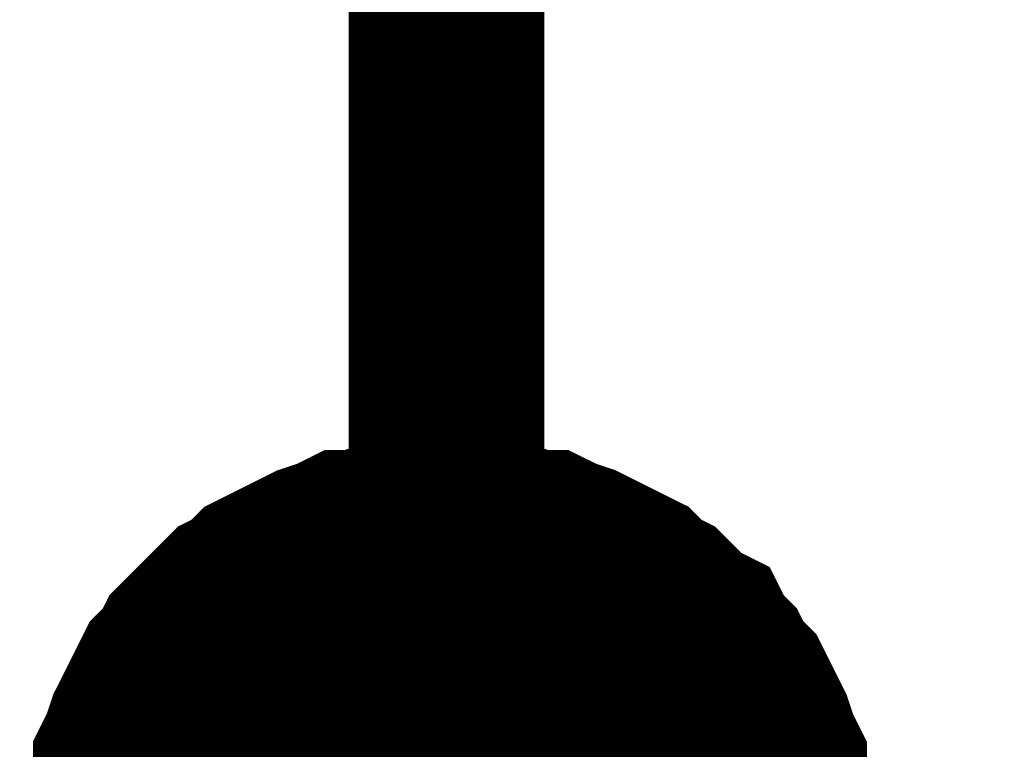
# Model space of a CAD drawing. Header units: inches. Extents: x 0 to 17, y 0 to 11.
# Tile 90 of 256: x 12.0741 to 12.1334, y 7.9068 to 7.9508. Entities that reach past the tile are written whole.
import ezdxf

# ---------------------------------------------------------------- set-up
doc = ezdxf.new("R2010")
doc.units = ezdxf.units.IN
doc.header["$MEASUREMENT"] = 0
doc.layers.add('Sheet', color=255, linetype='Continuous')

msp = doc.modelspace()

# ---------------------------------------------------------------- linework, layer by layer
at = {"layer": 'Sheet'}
for points in [[(12.799953, 7.99982, 0.0118, 0.0118, 0), (12.099813, 7.99982, 0.0118, 0.0118, 0), (12.099813, 7.899906, 0.0118, 0.0118, 0), (12.099813, 7.699683, 0.0118, 0.0118, 0), (12.099813, 7.499856, 0.0118, 0.0118, 0), (12.099813, 7.299632, 0.0118, 0.0118, 0), (12.099813, 7.099805, 0.0118, 0.0118, 0), (12.099813, 6.999892, 0.0118, 0.0118, 0), (12.099813, 6.899978, 0.0118, 0.0118, 0), (12.099813, 6.799668, 0.0118, 0.0118, 0), (12.799953, 6.799668, 0.0118, 0.0118, 0)], [(12.079991, 7.899906, 0.0118, 0.0118, 0), (12.079991, 7.901096, 0.0118, 0.0118, 0), (12.079991, 7.901889, 0.0118, 0.0118, 0), (12.080387, 7.903078, 0.0118, 0.0118, 0), (12.080387, 7.903871, 0.0118, 0.0118, 0), (12.080784, 7.905061, 0.0118, 0.0118, 0), (12.080784, 7.905854, 0.0118, 0.0118, 0), (12.08118, 7.906646, 0.0118, 0.0118, 0), (12.081576, 7.907836, 0.0118, 0.0118, 0), (12.081973, 7.908629, 0.0118, 0.0118, 0), (12.082369, 7.909422, 0.0118, 0.0118, 0), (12.082766, 7.910215, 0.0118, 0.0118, 0), (12.083162, 7.911008, 0.0118, 0.0118, 0), (12.083955, 7.911801, 0.0118, 0.0118, 0), (12.084352, 7.912594, 0.0118, 0.0118, 0), (12.085145, 7.913387, 0.0118, 0.0118, 0), (12.085541, 7.913783, 0.0118, 0.0118, 0), (12.086334, 7.914576, 0.0118, 0.0118, 0), (12.087127, 7.915369, 0.0118, 0.0118, 0), (12.08792, 7.915766, 0.0118, 0.0118, 0), (12.088713, 7.916559, 0.0118, 0.0118, 0), (12.089506, 7.916955, 0.0118, 0.0118, 0), (12.090299, 7.917351, 0.0118, 0.0118, 0), (12.091091, 7.917748, 0.0118, 0.0118, 0), (12.091884, 7.918144, 0.0118, 0.0118, 0), (12.093074, 7.918541, 0.0118, 0.0118, 0), (12.093867, 7.918937, 0.0118, 0.0118, 0), (12.09466, 7.918937, 0.0118, 0.0118, 0), (12.095849, 7.919334, 0.0118, 0.0118, 0), (12.096642, 7.919334, 0.0118, 0.0118, 0), (12.097831, 7.91973, 0.0118, 0.0118, 0), (12.098624, 7.91973, 0.0118, 0.0118, 0), (12.099813, 7.91973, 0.0118, 0.0118, 0)], [(12.079991, 7.899906, 0.0118, 0.0118, 0), (12.079991, 7.901096, 0.0118, 0.0118, 0), (12.079991, 7.901889, 0.0118, 0.0118, 0), (12.080387, 7.903078, 0.0118, 0.0118, 0), (12.080387, 7.903871, 0.0118, 0.0118, 0), (12.080784, 7.905061, 0.0118, 0.0118, 0), (12.080784, 7.905854, 0.0118, 0.0118, 0), (12.08118, 7.906646, 0.0118, 0.0118, 0), (12.081576, 7.907836, 0.0118, 0.0118, 0), (12.081973, 7.908629, 0.0118, 0.0118, 0), (12.082369, 7.909422, 0.0118, 0.0118, 0), (12.082766, 7.910215, 0.0118, 0.0118, 0), (12.083162, 7.911008, 0.0118, 0.0118, 0), (12.083955, 7.911801, 0.0118, 0.0118, 0), (12.084352, 7.912594, 0.0118, 0.0118, 0), (12.085145, 7.913387, 0.0118, 0.0118, 0), (12.085541, 7.913783, 0.0118, 0.0118, 0), (12.086334, 7.914576, 0.0118, 0.0118, 0), (12.087127, 7.915369, 0.0118, 0.0118, 0), (12.08792, 7.915766, 0.0118, 0.0118, 0), (12.088713, 7.916559, 0.0118, 0.0118, 0), (12.089506, 7.916955, 0.0118, 0.0118, 0), (12.090299, 7.917351, 0.0118, 0.0118, 0), (12.091091, 7.917748, 0.0118, 0.0118, 0), (12.091884, 7.918144, 0.0118, 0.0118, 0), (12.093074, 7.918541, 0.0118, 0.0118, 0), (12.093867, 7.918937, 0.0118, 0.0118, 0), (12.09466, 7.918937, 0.0118, 0.0118, 0), (12.095849, 7.919334, 0.0118, 0.0118, 0), (12.096642, 7.919334, 0.0118, 0.0118, 0), (12.097831, 7.91973, 0.0118, 0.0118, 0), (12.098624, 7.91973, 0.0118, 0.0118, 0), (12.099813, 7.91973, 0.0118, 0.0118, 0)], [(12.079991, 7.899906, 0.0118, 0.0118, 0), (12.079991, 7.901096, 0.0118, 0.0118, 0), (12.079991, 7.901889, 0.0118, 0.0118, 0), (12.080387, 7.903078, 0.0118, 0.0118, 0), (12.080387, 7.903871, 0.0118, 0.0118, 0), (12.080784, 7.905061, 0.0118, 0.0118, 0), (12.080784, 7.905854, 0.0118, 0.0118, 0), (12.08118, 7.906646, 0.0118, 0.0118, 0), (12.081576, 7.907836, 0.0118, 0.0118, 0), (12.081973, 7.908629, 0.0118, 0.0118, 0), (12.082369, 7.909422, 0.0118, 0.0118, 0), (12.082766, 7.910215, 0.0118, 0.0118, 0), (12.083162, 7.911008, 0.0118, 0.0118, 0), (12.083955, 7.911801, 0.0118, 0.0118, 0), (12.084352, 7.912594, 0.0118, 0.0118, 0), (12.085145, 7.913387, 0.0118, 0.0118, 0), (12.085541, 7.913783, 0.0118, 0.0118, 0), (12.086334, 7.914576, 0.0118, 0.0118, 0), (12.087127, 7.915369, 0.0118, 0.0118, 0), (12.08792, 7.915766, 0.0118, 0.0118, 0), (12.088713, 7.916559, 0.0118, 0.0118, 0), (12.089506, 7.916955, 0.0118, 0.0118, 0), (12.090299, 7.917351, 0.0118, 0.0118, 0), (12.091091, 7.917748, 0.0118, 0.0118, 0), (12.091884, 7.918144, 0.0118, 0.0118, 0), (12.093074, 7.918541, 0.0118, 0.0118, 0), (12.093867, 7.918937, 0.0118, 0.0118, 0), (12.09466, 7.918937, 0.0118, 0.0118, 0), (12.095849, 7.919334, 0.0118, 0.0118, 0), (12.096642, 7.919334, 0.0118, 0.0118, 0), (12.097831, 7.91973, 0.0118, 0.0118, 0), (12.098624, 7.91973, 0.0118, 0.0118, 0), (12.099813, 7.91973, 0.0118, 0.0118, 0)], [(12.079991, 7.899906, 0.0118, 0.0118, 0), (12.079991, 7.901096, 0.0118, 0.0118, 0), (12.079991, 7.901889, 0.0118, 0.0118, 0), (12.080387, 7.903078, 0.0118, 0.0118, 0), (12.080387, 7.903871, 0.0118, 0.0118, 0), (12.080784, 7.905061, 0.0118, 0.0118, 0), (12.080784, 7.905854, 0.0118, 0.0118, 0), (12.08118, 7.906646, 0.0118, 0.0118, 0), (12.081576, 7.907836, 0.0118, 0.0118, 0), (12.081973, 7.908629, 0.0118, 0.0118, 0), (12.082369, 7.909422, 0.0118, 0.0118, 0), (12.082766, 7.910215, 0.0118, 0.0118, 0), (12.083162, 7.911008, 0.0118, 0.0118, 0), (12.083955, 7.911801, 0.0118, 0.0118, 0), (12.084352, 7.912594, 0.0118, 0.0118, 0), (12.085145, 7.913387, 0.0118, 0.0118, 0), (12.085541, 7.913783, 0.0118, 0.0118, 0), (12.086334, 7.914576, 0.0118, 0.0118, 0), (12.087127, 7.915369, 0.0118, 0.0118, 0), (12.08792, 7.915766, 0.0118, 0.0118, 0), (12.088713, 7.916559, 0.0118, 0.0118, 0), (12.089506, 7.916955, 0.0118, 0.0118, 0), (12.090299, 7.917351, 0.0118, 0.0118, 0), (12.091091, 7.917748, 0.0118, 0.0118, 0), (12.091884, 7.918144, 0.0118, 0.0118, 0), (12.093074, 7.918541, 0.0118, 0.0118, 0), (12.093867, 7.918937, 0.0118, 0.0118, 0), (12.09466, 7.918937, 0.0118, 0.0118, 0), (12.095849, 7.919334, 0.0118, 0.0118, 0), (12.096642, 7.919334, 0.0118, 0.0118, 0), (12.097831, 7.91973, 0.0118, 0.0118, 0), (12.098624, 7.91973, 0.0118, 0.0118, 0), (12.099813, 7.91973, 0.0118, 0.0118, 0)], [(12.099813, 7.91973, 0.0118, 0.0118, 0), (12.099813, 7.91973, 0.0118, 0.0118, 0)], [(12.099813, 7.91973, 0.0118, 0.0118, 0), (12.101003, 7.91973, 0.0118, 0.0118, 0), (12.101796, 7.91973, 0.0118, 0.0118, 0), (12.102985, 7.919334, 0.0118, 0.0118, 0), (12.103778, 7.919334, 0.0118, 0.0118, 0), (12.104967, 7.918937, 0.0118, 0.0118, 0), (12.10576, 7.918937, 0.0118, 0.0118, 0), (12.106553, 7.918541, 0.0118, 0.0118, 0), (12.107743, 7.918144, 0.0118, 0.0118, 0), (12.108535, 7.917748, 0.0118, 0.0118, 0), (12.109328, 7.917351, 0.0118, 0.0118, 0), (12.110121, 7.916955, 0.0118, 0.0118, 0), (12.110914, 7.916559, 0.0118, 0.0118, 0), (12.111707, 7.915766, 0.0118, 0.0118, 0), (12.1125, 7.915369, 0.0118, 0.0118, 0), (12.113293, 7.914576, 0.0118, 0.0118, 0), (12.114086, 7.913783, 0.0118, 0.0118, 0), (12.114879, 7.913387, 0.0118, 0.0118, 0), (12.115275, 7.912594, 0.0118, 0.0118, 0), (12.116068, 7.911801, 0.0118, 0.0118, 0), (12.116465, 7.911008, 0.0118, 0.0118, 0), (12.117257, 7.910215, 0.0118, 0.0118, 0), (12.117654, 7.909422, 0.0118, 0.0118, 0), (12.11805, 7.908629, 0.0118, 0.0118, 0), (12.118447, 7.907836, 0.0118, 0.0118, 0), (12.118843, 7.906646, 0.0118, 0.0118, 0), (12.11924, 7.905854, 0.0118, 0.0118, 0), (12.11924, 7.905061, 0.0118, 0.0118, 0), (12.119636, 7.903871, 0.0118, 0.0118, 0), (12.119636, 7.903078, 0.0118, 0.0118, 0), (12.120033, 7.901889, 0.0118, 0.0118, 0), (12.120033, 7.901096, 0.0118, 0.0118, 0), (12.120033, 7.899906, 0.0118, 0.0118, 0)], [(12.099813, 7.91973, 0.0118, 0.0118, 0), (12.099813, 7.91973, 0.0118, 0.0118, 0)], [(12.099813, 7.91973, 0.0118, 0.0118, 0), (12.101003, 7.91973, 0.0118, 0.0118, 0), (12.101796, 7.91973, 0.0118, 0.0118, 0), (12.102985, 7.919334, 0.0118, 0.0118, 0), (12.103778, 7.919334, 0.0118, 0.0118, 0), (12.104967, 7.918937, 0.0118, 0.0118, 0), (12.10576, 7.918937, 0.0118, 0.0118, 0), (12.106553, 7.918541, 0.0118, 0.0118, 0), (12.107743, 7.918144, 0.0118, 0.0118, 0), (12.108535, 7.917748, 0.0118, 0.0118, 0), (12.109328, 7.917351, 0.0118, 0.0118, 0), (12.110121, 7.916955, 0.0118, 0.0118, 0), (12.110914, 7.916559, 0.0118, 0.0118, 0), (12.111707, 7.915766, 0.0118, 0.0118, 0), (12.1125, 7.915369, 0.0118, 0.0118, 0), (12.113293, 7.914576, 0.0118, 0.0118, 0), (12.114086, 7.913783, 0.0118, 0.0118, 0), (12.114879, 7.913387, 0.0118, 0.0118, 0), (12.115275, 7.912594, 0.0118, 0.0118, 0), (12.116068, 7.911801, 0.0118, 0.0118, 0), (12.116465, 7.911008, 0.0118, 0.0118, 0), (12.117257, 7.910215, 0.0118, 0.0118, 0), (12.117654, 7.909422, 0.0118, 0.0118, 0), (12.11805, 7.908629, 0.0118, 0.0118, 0), (12.118447, 7.907836, 0.0118, 0.0118, 0), (12.118843, 7.906646, 0.0118, 0.0118, 0), (12.11924, 7.905854, 0.0118, 0.0118, 0), (12.11924, 7.905061, 0.0118, 0.0118, 0), (12.119636, 7.903871, 0.0118, 0.0118, 0), (12.119636, 7.903078, 0.0118, 0.0118, 0), (12.120033, 7.901889, 0.0118, 0.0118, 0), (12.120033, 7.901096, 0.0118, 0.0118, 0), (12.120033, 7.899906, 0.0118, 0.0118, 0)], [(12.099813, 7.91973, 0.0118, 0.0118, 0), (12.099813, 7.91973, 0.0118, 0.0118, 0)], [(12.099813, 7.91973, 0.0118, 0.0118, 0), (12.101003, 7.91973, 0.0118, 0.0118, 0), (12.101796, 7.91973, 0.0118, 0.0118, 0), (12.102985, 7.919334, 0.0118, 0.0118, 0), (12.103778, 7.919334, 0.0118, 0.0118, 0), (12.104967, 7.918937, 0.0118, 0.0118, 0), (12.10576, 7.918937, 0.0118, 0.0118, 0), (12.106553, 7.918541, 0.0118, 0.0118, 0), (12.107743, 7.918144, 0.0118, 0.0118, 0), (12.108535, 7.917748, 0.0118, 0.0118, 0), (12.109328, 7.917351, 0.0118, 0.0118, 0), (12.110121, 7.916955, 0.0118, 0.0118, 0), (12.110914, 7.916559, 0.0118, 0.0118, 0), (12.111707, 7.915766, 0.0118, 0.0118, 0), (12.1125, 7.915369, 0.0118, 0.0118, 0), (12.113293, 7.914576, 0.0118, 0.0118, 0), (12.114086, 7.913783, 0.0118, 0.0118, 0), (12.114879, 7.913387, 0.0118, 0.0118, 0), (12.115275, 7.912594, 0.0118, 0.0118, 0), (12.116068, 7.911801, 0.0118, 0.0118, 0), (12.116465, 7.911008, 0.0118, 0.0118, 0), (12.117257, 7.910215, 0.0118, 0.0118, 0), (12.117654, 7.909422, 0.0118, 0.0118, 0), (12.11805, 7.908629, 0.0118, 0.0118, 0), (12.118447, 7.907836, 0.0118, 0.0118, 0), (12.118843, 7.906646, 0.0118, 0.0118, 0), (12.11924, 7.905854, 0.0118, 0.0118, 0), (12.11924, 7.905061, 0.0118, 0.0118, 0), (12.119636, 7.903871, 0.0118, 0.0118, 0), (12.119636, 7.903078, 0.0118, 0.0118, 0), (12.120033, 7.901889, 0.0118, 0.0118, 0), (12.120033, 7.901096, 0.0118, 0.0118, 0), (12.120033, 7.899906, 0.0118, 0.0118, 0)], [(12.099813, 7.91973, 0.0118, 0.0118, 0), (12.099813, 7.91973, 0.0118, 0.0118, 0)], [(12.099813, 7.91973, 0.0118, 0.0118, 0), (12.101003, 7.91973, 0.0118, 0.0118, 0), (12.101796, 7.91973, 0.0118, 0.0118, 0), (12.102985, 7.919334, 0.0118, 0.0118, 0), (12.103778, 7.919334, 0.0118, 0.0118, 0), (12.104967, 7.918937, 0.0118, 0.0118, 0), (12.10576, 7.918937, 0.0118, 0.0118, 0), (12.106553, 7.918541, 0.0118, 0.0118, 0), (12.107743, 7.918144, 0.0118, 0.0118, 0), (12.108535, 7.917748, 0.0118, 0.0118, 0), (12.109328, 7.917351, 0.0118, 0.0118, 0), (12.110121, 7.916955, 0.0118, 0.0118, 0), (12.110914, 7.916559, 0.0118, 0.0118, 0), (12.111707, 7.915766, 0.0118, 0.0118, 0), (12.1125, 7.915369, 0.0118, 0.0118, 0), (12.113293, 7.914576, 0.0118, 0.0118, 0), (12.114086, 7.913783, 0.0118, 0.0118, 0), (12.114879, 7.913387, 0.0118, 0.0118, 0), (12.115275, 7.912594, 0.0118, 0.0118, 0), (12.116068, 7.911801, 0.0118, 0.0118, 0), (12.116465, 7.911008, 0.0118, 0.0118, 0), (12.117257, 7.910215, 0.0118, 0.0118, 0), (12.117654, 7.909422, 0.0118, 0.0118, 0), (12.11805, 7.908629, 0.0118, 0.0118, 0), (12.118447, 7.907836, 0.0118, 0.0118, 0), (12.118843, 7.906646, 0.0118, 0.0118, 0), (12.11924, 7.905854, 0.0118, 0.0118, 0), (12.11924, 7.905061, 0.0118, 0.0118, 0), (12.119636, 7.903871, 0.0118, 0.0118, 0), (12.119636, 7.903078, 0.0118, 0.0118, 0), (12.120033, 7.901889, 0.0118, 0.0118, 0), (12.120033, 7.901096, 0.0118, 0.0118, 0), (12.120033, 7.899906, 0.0118, 0.0118, 0)], [(12.080387, 7.903871, 0.0039, 0.0039, 0), (12.080784, 7.905061, 0.0039, 0.0039, 0), (12.080784, 7.905854, 0.0039, 0.0039, 0), (12.08118, 7.906646, 0.0039, 0.0039, 0), (12.081576, 7.907836, 0.0039, 0.0039, 0), (12.081973, 7.908629, 0.0039, 0.0039, 0), (12.082369, 7.909422, 0.0039, 0.0039, 0), (12.082766, 7.910215, 0.0039, 0.0039, 0), (12.083162, 7.911008, 0.0039, 0.0039, 0), (12.083955, 7.911801, 0.0039, 0.0039, 0), (12.084352, 7.912594, 0.0039, 0.0039, 0), (12.085145, 7.913387, 0.0039, 0.0039, 0), (12.085541, 7.913783, 0.0039, 0.0039, 0), (12.086334, 7.914576, 0.0039, 0.0039, 0), (12.087127, 7.915369, 0.0039, 0.0039, 0), (12.08792, 7.915766, 0.0039, 0.0039, 0), (12.088713, 7.916559, 0.0039, 0.0039, 0), (12.089506, 7.916955, 0.0039, 0.0039, 0), (12.090299, 7.917351, 0.0039, 0.0039, 0), (12.091091, 7.917748, 0.0039, 0.0039, 0), (12.091884, 7.918144, 0.0039, 0.0039, 0), (12.093074, 7.918541, 0.0039, 0.0039, 0), (12.093867, 7.918937, 0.0039, 0.0039, 0), (12.09466, 7.918937, 0.0039, 0.0039, 0), (12.095849, 7.919334, 0.0039, 0.0039, 0), (12.096642, 7.919334, 0.0039, 0.0039, 0), (12.097831, 7.91973, 0.0039, 0.0039, 0), (12.098624, 7.91973, 0.0039, 0.0039, 0), (12.099813, 7.91973, 0.0039, 0.0039, 0)], [(12.080387, 7.903871, 0.0039, 0.0039, 0), (12.080784, 7.905061, 0.0039, 0.0039, 0), (12.080784, 7.905854, 0.0039, 0.0039, 0), (12.08118, 7.906646, 0.0039, 0.0039, 0), (12.081576, 7.907836, 0.0039, 0.0039, 0), (12.081973, 7.908629, 0.0039, 0.0039, 0), (12.082369, 7.909422, 0.0039, 0.0039, 0), (12.082766, 7.910215, 0.0039, 0.0039, 0), (12.083162, 7.911008, 0.0039, 0.0039, 0), (12.083955, 7.911801, 0.0039, 0.0039, 0), (12.084352, 7.912594, 0.0039, 0.0039, 0), (12.085145, 7.913387, 0.0039, 0.0039, 0), (12.085541, 7.913783, 0.0039, 0.0039, 0), (12.086334, 7.914576, 0.0039, 0.0039, 0), (12.087127, 7.915369, 0.0039, 0.0039, 0), (12.08792, 7.915766, 0.0039, 0.0039, 0), (12.088713, 7.916559, 0.0039, 0.0039, 0), (12.089506, 7.916955, 0.0039, 0.0039, 0), (12.090299, 7.917351, 0.0039, 0.0039, 0), (12.091091, 7.917748, 0.0039, 0.0039, 0), (12.091884, 7.918144, 0.0039, 0.0039, 0), (12.093074, 7.918541, 0.0039, 0.0039, 0), (12.093867, 7.918937, 0.0039, 0.0039, 0), (12.09466, 7.918937, 0.0039, 0.0039, 0), (12.095849, 7.919334, 0.0039, 0.0039, 0), (12.096642, 7.919334, 0.0039, 0.0039, 0), (12.097831, 7.91973, 0.0039, 0.0039, 0), (12.098624, 7.91973, 0.0039, 0.0039, 0), (12.099813, 7.91973, 0.0039, 0.0039, 0)], [(12.080387, 7.903871, 0.0039, 0.0039, 0), (12.080784, 7.905061, 0.0039, 0.0039, 0), (12.080784, 7.905854, 0.0039, 0.0039, 0), (12.08118, 7.906646, 0.0039, 0.0039, 0), (12.081576, 7.907836, 0.0039, 0.0039, 0), (12.081973, 7.908629, 0.0039, 0.0039, 0), (12.082369, 7.909422, 0.0039, 0.0039, 0), (12.082766, 7.910215, 0.0039, 0.0039, 0), (12.083162, 7.911008, 0.0039, 0.0039, 0), (12.083955, 7.911801, 0.0039, 0.0039, 0), (12.084352, 7.912594, 0.0039, 0.0039, 0), (12.085145, 7.913387, 0.0039, 0.0039, 0), (12.085541, 7.913783, 0.0039, 0.0039, 0), (12.086334, 7.914576, 0.0039, 0.0039, 0), (12.087127, 7.915369, 0.0039, 0.0039, 0), (12.08792, 7.915766, 0.0039, 0.0039, 0), (12.088713, 7.916559, 0.0039, 0.0039, 0), (12.089506, 7.916955, 0.0039, 0.0039, 0), (12.090299, 7.917351, 0.0039, 0.0039, 0), (12.091091, 7.917748, 0.0039, 0.0039, 0), (12.091884, 7.918144, 0.0039, 0.0039, 0), (12.093074, 7.918541, 0.0039, 0.0039, 0), (12.093867, 7.918937, 0.0039, 0.0039, 0), (12.09466, 7.918937, 0.0039, 0.0039, 0), (12.095849, 7.919334, 0.0039, 0.0039, 0), (12.096642, 7.919334, 0.0039, 0.0039, 0), (12.097831, 7.91973, 0.0039, 0.0039, 0), (12.098624, 7.91973, 0.0039, 0.0039, 0), (12.099813, 7.91973, 0.0039, 0.0039, 0)], [(12.080387, 7.903871, 0.0039, 0.0039, 0), (12.080784, 7.905061, 0.0039, 0.0039, 0), (12.080784, 7.905854, 0.0039, 0.0039, 0), (12.08118, 7.906646, 0.0039, 0.0039, 0), (12.081576, 7.907836, 0.0039, 0.0039, 0), (12.081973, 7.908629, 0.0039, 0.0039, 0), (12.082369, 7.909422, 0.0039, 0.0039, 0), (12.082766, 7.910215, 0.0039, 0.0039, 0), (12.083162, 7.911008, 0.0039, 0.0039, 0), (12.083955, 7.911801, 0.0039, 0.0039, 0), (12.084352, 7.912594, 0.0039, 0.0039, 0), (12.085145, 7.913387, 0.0039, 0.0039, 0), (12.085541, 7.913783, 0.0039, 0.0039, 0), (12.086334, 7.914576, 0.0039, 0.0039, 0), (12.087127, 7.915369, 0.0039, 0.0039, 0), (12.08792, 7.915766, 0.0039, 0.0039, 0), (12.088713, 7.916559, 0.0039, 0.0039, 0), (12.089506, 7.916955, 0.0039, 0.0039, 0), (12.090299, 7.917351, 0.0039, 0.0039, 0), (12.091091, 7.917748, 0.0039, 0.0039, 0), (12.091884, 7.918144, 0.0039, 0.0039, 0), (12.093074, 7.918541, 0.0039, 0.0039, 0), (12.093867, 7.918937, 0.0039, 0.0039, 0), (12.09466, 7.918937, 0.0039, 0.0039, 0), (12.095849, 7.919334, 0.0039, 0.0039, 0), (12.096642, 7.919334, 0.0039, 0.0039, 0), (12.097831, 7.91973, 0.0039, 0.0039, 0), (12.098624, 7.91973, 0.0039, 0.0039, 0), (12.099813, 7.91973, 0.0039, 0.0039, 0)], [(12.099813, 7.91973, 0.0039, 0.0039, 0), (12.099813, 7.91973, 0.0039, 0.0039, 0)], [(12.099813, 7.91973, 0.0039, 0.0039, 0), (12.101003, 7.91973, 0.0039, 0.0039, 0), (12.101796, 7.91973, 0.0039, 0.0039, 0), (12.102985, 7.919334, 0.0039, 0.0039, 0), (12.103778, 7.919334, 0.0039, 0.0039, 0), (12.104967, 7.918937, 0.0039, 0.0039, 0), (12.10576, 7.918937, 0.0039, 0.0039, 0), (12.106553, 7.918541, 0.0039, 0.0039, 0), (12.107743, 7.918144, 0.0039, 0.0039, 0), (12.108535, 7.917748, 0.0039, 0.0039, 0), (12.109328, 7.917351, 0.0039, 0.0039, 0), (12.110121, 7.916955, 0.0039, 0.0039, 0), (12.110914, 7.916559, 0.0039, 0.0039, 0), (12.111707, 7.915766, 0.0039, 0.0039, 0), (12.1125, 7.915369, 0.0039, 0.0039, 0), (12.113293, 7.914576, 0.0039, 0.0039, 0), (12.114086, 7.913783, 0.0039, 0.0039, 0), (12.114879, 7.913387, 0.0039, 0.0039, 0), (12.115275, 7.912594, 0.0039, 0.0039, 0), (12.116068, 7.911801, 0.0039, 0.0039, 0), (12.116465, 7.911008, 0.0039, 0.0039, 0), (12.117257, 7.910215, 0.0039, 0.0039, 0), (12.117654, 7.909422, 0.0039, 0.0039, 0), (12.11805, 7.908629, 0.0039, 0.0039, 0), (12.118447, 7.907836, 0.0039, 0.0039, 0), (12.118843, 7.906646, 0.0039, 0.0039, 0), (12.11924, 7.905854, 0.0039, 0.0039, 0), (12.11924, 7.905061, 0.0039, 0.0039, 0), (12.119636, 7.903871, 0.0039, 0.0039, 0)], [(12.099813, 7.91973, 0.0039, 0.0039, 0), (12.099813, 7.91973, 0.0039, 0.0039, 0)], [(12.099813, 7.91973, 0.0039, 0.0039, 0), (12.101003, 7.91973, 0.0039, 0.0039, 0), (12.101796, 7.91973, 0.0039, 0.0039, 0), (12.102985, 7.919334, 0.0039, 0.0039, 0), (12.103778, 7.919334, 0.0039, 0.0039, 0), (12.104967, 7.918937, 0.0039, 0.0039, 0), (12.10576, 7.918937, 0.0039, 0.0039, 0), (12.106553, 7.918541, 0.0039, 0.0039, 0), (12.107743, 7.918144, 0.0039, 0.0039, 0), (12.108535, 7.917748, 0.0039, 0.0039, 0), (12.109328, 7.917351, 0.0039, 0.0039, 0), (12.110121, 7.916955, 0.0039, 0.0039, 0), (12.110914, 7.916559, 0.0039, 0.0039, 0), (12.111707, 7.915766, 0.0039, 0.0039, 0), (12.1125, 7.915369, 0.0039, 0.0039, 0), (12.113293, 7.914576, 0.0039, 0.0039, 0), (12.114086, 7.913783, 0.0039, 0.0039, 0), (12.114879, 7.913387, 0.0039, 0.0039, 0), (12.115275, 7.912594, 0.0039, 0.0039, 0), (12.116068, 7.911801, 0.0039, 0.0039, 0), (12.116465, 7.911008, 0.0039, 0.0039, 0), (12.117257, 7.910215, 0.0039, 0.0039, 0), (12.117654, 7.909422, 0.0039, 0.0039, 0), (12.11805, 7.908629, 0.0039, 0.0039, 0), (12.118447, 7.907836, 0.0039, 0.0039, 0), (12.118843, 7.906646, 0.0039, 0.0039, 0), (12.11924, 7.905854, 0.0039, 0.0039, 0), (12.11924, 7.905061, 0.0039, 0.0039, 0), (12.119636, 7.903871, 0.0039, 0.0039, 0)], [(12.099813, 7.91973, 0.0039, 0.0039, 0), (12.099813, 7.91973, 0.0039, 0.0039, 0)], [(12.099813, 7.91973, 0.0039, 0.0039, 0), (12.101003, 7.91973, 0.0039, 0.0039, 0), (12.101796, 7.91973, 0.0039, 0.0039, 0), (12.102985, 7.919334, 0.0039, 0.0039, 0), (12.103778, 7.919334, 0.0039, 0.0039, 0), (12.104967, 7.918937, 0.0039, 0.0039, 0), (12.10576, 7.918937, 0.0039, 0.0039, 0), (12.106553, 7.918541, 0.0039, 0.0039, 0), (12.107743, 7.918144, 0.0039, 0.0039, 0), (12.108535, 7.917748, 0.0039, 0.0039, 0), (12.109328, 7.917351, 0.0039, 0.0039, 0), (12.110121, 7.916955, 0.0039, 0.0039, 0), (12.110914, 7.916559, 0.0039, 0.0039, 0), (12.111707, 7.915766, 0.0039, 0.0039, 0), (12.1125, 7.915369, 0.0039, 0.0039, 0), (12.113293, 7.914576, 0.0039, 0.0039, 0), (12.114086, 7.913783, 0.0039, 0.0039, 0), (12.114879, 7.913387, 0.0039, 0.0039, 0), (12.115275, 7.912594, 0.0039, 0.0039, 0), (12.116068, 7.911801, 0.0039, 0.0039, 0), (12.116465, 7.911008, 0.0039, 0.0039, 0), (12.117257, 7.910215, 0.0039, 0.0039, 0), (12.117654, 7.909422, 0.0039, 0.0039, 0), (12.11805, 7.908629, 0.0039, 0.0039, 0), (12.118447, 7.907836, 0.0039, 0.0039, 0), (12.118843, 7.906646, 0.0039, 0.0039, 0), (12.11924, 7.905854, 0.0039, 0.0039, 0), (12.11924, 7.905061, 0.0039, 0.0039, 0), (12.119636, 7.903871, 0.0039, 0.0039, 0)], [(12.099813, 7.91973, 0.0039, 0.0039, 0), (12.099813, 7.91973, 0.0039, 0.0039, 0)], [(12.099813, 7.91973, 0.0039, 0.0039, 0), (12.101003, 7.91973, 0.0039, 0.0039, 0), (12.101796, 7.91973, 0.0039, 0.0039, 0), (12.102985, 7.919334, 0.0039, 0.0039, 0), (12.103778, 7.919334, 0.0039, 0.0039, 0), (12.104967, 7.918937, 0.0039, 0.0039, 0), (12.10576, 7.918937, 0.0039, 0.0039, 0), (12.106553, 7.918541, 0.0039, 0.0039, 0), (12.107743, 7.918144, 0.0039, 0.0039, 0), (12.108535, 7.917748, 0.0039, 0.0039, 0), (12.109328, 7.917351, 0.0039, 0.0039, 0), (12.110121, 7.916955, 0.0039, 0.0039, 0), (12.110914, 7.916559, 0.0039, 0.0039, 0), (12.111707, 7.915766, 0.0039, 0.0039, 0), (12.1125, 7.915369, 0.0039, 0.0039, 0), (12.113293, 7.914576, 0.0039, 0.0039, 0), (12.114086, 7.913783, 0.0039, 0.0039, 0), (12.114879, 7.913387, 0.0039, 0.0039, 0), (12.115275, 7.912594, 0.0039, 0.0039, 0), (12.116068, 7.911801, 0.0039, 0.0039, 0), (12.116465, 7.911008, 0.0039, 0.0039, 0), (12.117257, 7.910215, 0.0039, 0.0039, 0), (12.117654, 7.909422, 0.0039, 0.0039, 0), (12.11805, 7.908629, 0.0039, 0.0039, 0), (12.118447, 7.907836, 0.0039, 0.0039, 0), (12.118843, 7.906646, 0.0039, 0.0039, 0), (12.11924, 7.905854, 0.0039, 0.0039, 0), (12.11924, 7.905061, 0.0039, 0.0039, 0), (12.119636, 7.903871, 0.0039, 0.0039, 0)]]:
    msp.add_lwpolyline(points, format="xyseb", dxfattribs=at)
msp.add_lwpolyline([(12.09, 7.9, 0.02, 0.02, 1), (12.11, 7.9, 0.02, 0.02, 1)], format="xyseb", close=True, dxfattribs=at)

doc.saveas('drawing.dxf')
